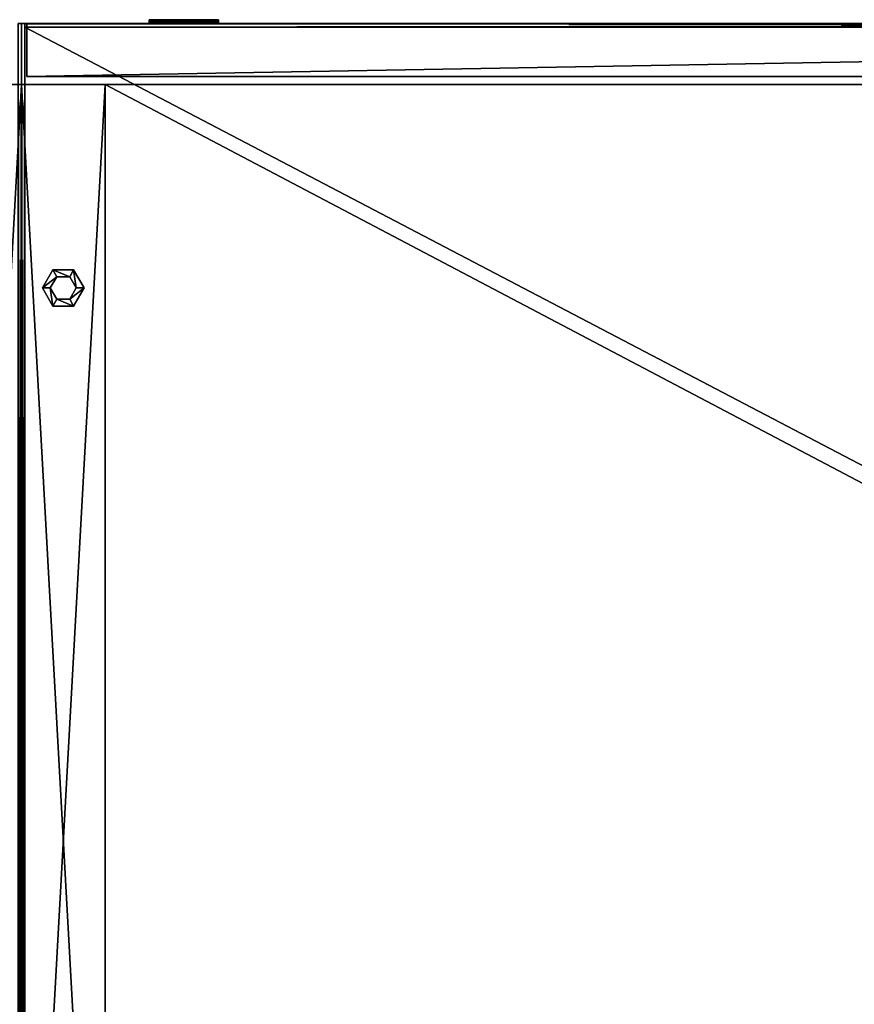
# Model space of a CAD drawing. Header units: inches. Extents: x -40 to 106, y -93 to 53.
# Tile 224 of 256: x 33 to 43, y -11 to 1. Entities that reach past the tile are written whole.
import ezdxf

# ---------------------------------------------------------------- set-up
doc = ezdxf.new("R2010")
doc.units = ezdxf.units.IN
doc.header["$MEASUREMENT"] = 0
doc.layers.add('A-FURN', color=7, linetype='Continuous')
doc.layers.add('CET color Black', color=7, linetype='Continuous', true_color=0x040000)
doc.layers.add('CET color wheat2', color=7, linetype='Continuous', true_color=0xeed6a6)

# ---------------------------------------------------------------- blocks, each defined once
blk = doc.blocks.new('*C50')
at = {"layer": 'CET color Black', "linetype": 'Continuous'}
mesh = blk.add_polyface(dxfattribs=at)
corners = [(35.248, 3.169), (35.373, 3.386, 0.281), (35.373, 3.386), (35.248, 3.169, 0.281), (35.373, 2.953), (35.373, 2.953, 0.281), (35.623, 2.953), (35.623, 2.953, 0.281), (35.748, 3.169), (35.748, 3.169, 0.281), (35.623, 3.386), (35.623, 3.386, 0.281)]
mesh.append_faces([[corners[k] for k in face] for face in [(0, 1, 2, 0), (4, 3, 0, 4), (6, 5, 4, 6), (8, 7, 6, 8), (10, 9, 8, 10), (2, 11, 10, 2)]], dxfattribs={"vtx0": -1, "vtx3": -1})
mesh.append_faces([[corners[k] for k in face] for face in [(0, 3, 1, 0), (4, 5, 3, 4), (6, 7, 5, 6), (8, 9, 7, 8), (10, 11, 9, 10), (2, 1, 11, 2)]], dxfattribs={"vtx2": -1})
mesh = blk.add_polyface(dxfattribs=at)
corners = [(35.248, 3.169, 0.242), (35.42, 3.304, 0.281), (35.373, 3.386, 0.242), (35.342, 3.169, 0.281), (35.373, 2.953, 0.242), (35.42, 3.034, 0.281), (35.623, 2.953, 0.242), (35.576, 3.034, 0.281), (35.748, 3.169, 0.242), (35.654, 3.169, 0.281), (35.623, 3.386, 0.242), (35.576, 3.304, 0.281)]
mesh.append_faces([[corners[k] for k in face] for face in [(0, 1, 2, 0), (0, 3, 1, 0), (4, 3, 0, 4), (4, 5, 3, 4), (8, 7, 6, 8), (8, 9, 7, 8), (10, 9, 8, 10), (10, 11, 9, 10)]])
mesh.append_faces([[corners[k] for k in face] for face in [(6, 5, 4, 6), (2, 11, 10, 2)]], dxfattribs={"vtx0": -1, "vtx3": -1})
mesh.append_faces([[corners[k] for k in face] for face in [(6, 7, 5, 6), (2, 1, 11, 2)]], dxfattribs={"vtx2": -1})
mesh = blk.add_polyface(dxfattribs=at)
corners = [(35.342, 3.169, 0.281), (35.42, 3.304, 0.487), (35.42, 3.304, 0.281), (35.342, 3.169, 0.487), (35.42, 3.034, 0.281), (35.42, 3.034, 0.487), (35.576, 3.034, 0.281), (35.576, 3.034, 0.487), (35.654, 3.169, 0.281), (35.654, 3.169, 0.487), (35.576, 3.304, 0.281), (35.576, 3.304, 0.487)]
mesh.append_faces([[corners[k] for k in face] for face in [(0, 1, 2, 0), (4, 3, 0, 4), (6, 5, 4, 6), (8, 7, 6, 8), (10, 9, 8, 10), (2, 11, 10, 2)]], dxfattribs={"vtx0": -1, "vtx3": -1})
mesh.append_faces([[corners[k] for k in face] for face in [(0, 3, 1, 0), (4, 5, 3, 4), (6, 7, 5, 6), (8, 9, 7, 8), (10, 11, 9, 10), (2, 1, 11, 2)]], dxfattribs={"vtx2": -1})
mesh = blk.add_polyface(dxfattribs=at)
corners = [(33.634, -0.05, 20.457), (33.636, -0.05, 20.421), (34.051, -0.05, 20.04), (33.732, -0.05, 20.725), (33.756, -0.05, 20.752), (33.732, 0, 20.725), (33.709, -0.05, 20.696), (33.709, 0, 20.696), (33.69, -0.05, 20.666), (33.69, 0, 20.666), (33.673, -0.05, 20.633), (33.673, 0, 20.633), (33.659, -0.05, 20.6), (33.659, 0, 20.6), (33.648, -0.05, 20.565), (33.648, 0, 20.565), (33.64, -0.05, 20.529), (33.64, 0, 20.529), (33.636, -0.05, 20.493), (33.636, 0, 20.493), (33.634, 0, 20.457), (33.636, 0, 20.421), (33.64, -0.05, 20.385), (33.64, 0, 20.385), (33.648, -0.05, 20.349), (33.648, 0, 20.349), (33.659, -0.05, 20.314), (33.659, 0, 20.314), (33.673, -0.05, 20.281), (33.673, 0, 20.281), (33.69, -0.05, 20.249), (33.69, 0, 20.249), (33.709, -0.05, 20.218), (33.709, 0, 20.218), (33.732, -0.05, 20.189), (33.732, 0, 20.189), (33.756, 0, 20.162)]
mesh.append_faces([[corners[k] for k in face] for face in [(3, 4, 5, 3), (6, 3, 7, 6), (8, 6, 9, 8), (10, 8, 11, 10), (12, 10, 13, 12), (14, 12, 15, 14), (16, 14, 17, 16), (18, 16, 19, 18), (0, 18, 20, 0), (1, 0, 21, 1), (22, 1, 23, 22), (24, 22, 25, 24), (26, 24, 27, 26), (28, 26, 29, 28), (30, 28, 31, 30), (32, 30, 33, 32), (34, 32, 35, 34)]], dxfattribs={"vtx1": -1})
mesh.append_faces([[corners[k] for k in face] for face in [(0, 1, 2, 0)]], dxfattribs={"vtx1": -1, "vtx2": -1})
mesh.append_faces([[corners[k] for k in face] for face in [(3, 5, 7, 3), (6, 7, 9, 6), (8, 9, 11, 8), (10, 11, 13, 10), (12, 13, 15, 12), (14, 15, 17, 14), (16, 17, 19, 16), (18, 19, 20, 18), (0, 20, 21, 0), (1, 21, 23, 1), (22, 23, 25, 22), (24, 25, 27, 24), (26, 27, 29, 26), (28, 29, 31, 28), (30, 31, 33, 30), (32, 33, 35, 32), (34, 35, 36, 34)]], dxfattribs={"vtx2": -1})
mesh = blk.add_polyface(dxfattribs=at)
corners = [(34.051, 0, 20.04), (33.636, 0, 20.493), (33.64, 0, 20.529), (33.634, 0, 20.457), (33.636, 0, 20.421), (33.756, -0.05, 20.162), (33.783, -0.05, 20.138), (34.051, -0.05, 20.04), (33.732, -0.05, 20.189), (33.709, -0.05, 20.218), (33.69, -0.05, 20.249), (33.673, -0.05, 20.281), (33.659, -0.05, 20.314), (33.648, -0.05, 20.349), (33.64, -0.05, 20.385), (33.636, -0.05, 20.421), (33.636, -0.05, 20.493), (33.634, -0.05, 20.457), (33.64, -0.05, 20.529), (33.648, -0.05, 20.565), (33.659, -0.05, 20.6), (33.673, -0.05, 20.633), (33.69, -0.05, 20.666), (33.709, -0.05, 20.696), (33.732, -0.05, 20.725), (33.756, -0.05, 20.752), (33.783, -0.05, 20.776), (33.812, -0.05, 20.799), (33.843, -0.05, 20.818), (33.812, 0, 20.799), (33.843, 0, 20.818), (33.783, 0, 20.776), (33.756, 0, 20.752), (33.732, 0, 20.725), (33.756, 0, 20.162), (33.783, 0, 20.138), (33.812, -0.05, 20.115), (33.812, 0, 20.115), (33.843, -0.05, 20.096), (33.843, 0, 20.096)]
mesh.append_faces([[corners[k] for k in face] for face in [(0, 1, 2, 0), (0, 3, 1, 0), (0, 4, 3, 0)]], dxfattribs={"vtx0": -1, "vtx2": -1, "vtx3": -1})
mesh.append_faces([[corners[k] for k in face] for face in [(27, 28, 29, 27), (26, 27, 31, 26), (25, 26, 32, 25), (5, 8, 34, 5), (6, 5, 35, 6), (36, 6, 37, 36), (38, 36, 39, 38)]], dxfattribs={"vtx1": -1})
mesh.append_faces([[corners[k] for k in face] for face in [(5, 6, 7, 5), (8, 5, 7, 8), (9, 8, 7, 9), (10, 9, 7, 10), (11, 10, 7, 11), (12, 11, 7, 12), (13, 12, 7, 13), (14, 13, 7, 14), (15, 14, 7, 15), (16, 17, 7, 16), (18, 16, 7, 18), (19, 18, 7, 19), (20, 19, 7, 20), (21, 20, 7, 21), (22, 21, 7, 22), (23, 22, 7, 23), (24, 23, 7, 24), (25, 24, 7, 25), (26, 25, 7, 26)]], dxfattribs={"vtx1": -1, "vtx2": -1})
mesh.append_faces([[corners[k] for k in face] for face in [(28, 30, 29, 28), (27, 29, 31, 27), (26, 31, 32, 26), (25, 32, 33, 25), (5, 34, 35, 5), (6, 35, 37, 6), (36, 37, 39, 36)]], dxfattribs={"vtx2": -1})
mesh = blk.add_polyface(dxfattribs=at)
corners = [(34.051, 0, 20.04), (33.783, 0, 20.776), (33.812, 0, 20.799), (33.756, 0, 20.752), (33.732, 0, 20.725), (33.709, 0, 20.696), (33.69, 0, 20.666), (33.673, 0, 20.633), (33.659, 0, 20.6), (33.648, 0, 20.565), (33.64, 0, 20.529), (33.64, 0, 20.385), (33.636, 0, 20.421), (33.648, 0, 20.349), (33.659, 0, 20.314), (33.673, 0, 20.281), (33.69, 0, 20.249), (33.709, 0, 20.218), (33.732, 0, 20.189), (33.756, 0, 20.162), (33.783, 0, 20.138), (33.812, 0, 20.115), (33.843, -0.05, 20.096), (33.875, -0.05, 20.079), (34.051, -0.05, 20.04), (33.812, -0.05, 20.115), (33.783, -0.05, 20.138), (33.812, -0.05, 20.799), (33.783, -0.05, 20.776), (33.843, -0.05, 20.818), (33.875, -0.05, 20.835), (33.908, -0.05, 20.849), (33.943, -0.05, 20.86), (33.908, 0, 20.849), (33.875, 0, 20.835), (33.843, 0, 20.818), (33.875, 0, 20.079), (33.843, 0, 20.096), (33.908, -0.05, 20.065), (33.908, 0, 20.065), (33.943, 0, 20.054)]
mesh.append_faces([[corners[k] for k in face] for face in [(0, 1, 2, 0), (0, 3, 1, 0), (0, 4, 3, 0), (0, 5, 4, 0), (0, 6, 5, 0), (0, 7, 6, 0), (0, 8, 7, 0), (0, 9, 8, 0), (0, 10, 9, 0), (0, 11, 12, 0), (0, 13, 11, 0), (0, 14, 13, 0), (0, 15, 14, 0), (0, 16, 15, 0), (0, 17, 16, 0), (0, 18, 17, 0), (0, 19, 18, 0), (0, 20, 19, 0), (0, 21, 20, 0)]], dxfattribs={"vtx0": -1, "vtx2": -1, "vtx3": -1})
mesh.append_faces([[corners[k] for k in face] for face in [(31, 32, 33, 31), (30, 31, 34, 30), (29, 30, 35, 29), (23, 22, 36, 23), (38, 23, 39, 38)]], dxfattribs={"vtx1": -1})
mesh.append_faces([[corners[k] for k in face] for face in [(25, 22, 24, 25), (26, 25, 24, 26), (27, 28, 24, 27), (29, 27, 24, 29), (30, 29, 24, 30)]], dxfattribs={"vtx1": -1, "vtx2": -1})
mesh.append_faces([[corners[k] for k in face] for face in [(22, 23, 24, 22), (31, 33, 34, 31), (30, 34, 35, 30), (22, 37, 36, 22), (23, 36, 39, 23), (38, 39, 40, 38)]], dxfattribs={"vtx2": -1})
mesh = blk.add_polyface(dxfattribs=at)
corners = [(34.051, 0, 20.04), (34.015, 0, 20.872), (34.051, 0, 20.874), (33.979, 0, 20.868), (33.943, 0, 20.86), (33.908, 0, 20.849), (33.875, 0, 20.835), (33.843, 0, 20.818), (33.812, 0, 20.799), (33.843, 0, 20.096), (33.812, 0, 20.115), (33.875, 0, 20.079), (33.908, 0, 20.065), (33.943, 0, 20.054), (33.979, 0, 20.046), (34.015, 0, 20.042), (33.979, -0.05, 20.046), (34.015, -0.05, 20.042), (34.051, -0.05, 20.04), (33.943, -0.05, 20.054), (33.908, -0.05, 20.065), (33.875, -0.05, 20.079), (33.908, -0.05, 20.849), (33.875, -0.05, 20.835), (33.943, -0.05, 20.86), (33.979, -0.05, 20.868), (34.015, -0.05, 20.872), (34.051, -0.05, 20.874)]
mesh.append_faces([[corners[k] for k in face] for face in [(0, 1, 2, 0), (0, 3, 1, 0), (0, 4, 3, 0), (0, 5, 4, 0), (0, 6, 5, 0), (0, 7, 6, 0), (0, 8, 7, 0), (0, 9, 10, 0), (0, 13, 12, 0), (0, 14, 13, 0)]], dxfattribs={"vtx0": -1, "vtx2": -1, "vtx3": -1})
mesh.append_faces([[corners[k] for k in face] for face in [(0, 12, 11, 0)]], dxfattribs={"vtx0": -1, "vtx3": -1})
mesh.append_faces([[corners[k] for k in face] for face in [(21, 20, 18, 21), (26, 27, 1, 26), (25, 26, 3, 25), (24, 25, 4, 24), (19, 20, 13, 19), (16, 19, 14, 16), (17, 16, 15, 17), (18, 17, 0, 18)]], dxfattribs={"vtx1": -1})
mesh.append_faces([[corners[k] for k in face] for face in [(19, 16, 18, 19), (20, 19, 18, 20), (22, 23, 18, 22), (24, 22, 18, 24), (25, 24, 18, 25), (26, 25, 18, 26), (27, 26, 18, 27)]], dxfattribs={"vtx1": -1, "vtx2": -1})
mesh.append_faces([[corners[k] for k in face] for face in [(0, 11, 9, 0), (0, 15, 14, 0), (16, 17, 18, 16), (27, 2, 1, 27), (26, 1, 3, 26), (25, 3, 4, 25), (24, 4, 5, 24), (19, 13, 14, 19), (16, 14, 15, 16), (17, 15, 0, 17)]], dxfattribs={"vtx2": -1})
mesh = blk.add_polyface(dxfattribs=at)
corners = [(34.051, 0, 20.04), (34.123, 0, 20.046), (34.087, 0, 20.042), (34.159, 0, 20.054), (34.194, 0, 20.065), (34.227, 0, 20.079), (34.259, 0, 20.096), (34.29, 0, 20.115), (34.259, 0, 20.818), (34.29, 0, 20.799), (34.227, 0, 20.835), (34.194, 0, 20.849), (34.159, 0, 20.86), (34.123, 0, 20.868), (34.087, 0, 20.872), (34.051, 0, 20.874), (34.087, -0.05, 20.872), (34.051, -0.05, 20.874), (34.051, -0.05, 20.04), (34.123, -0.05, 20.868), (34.159, -0.05, 20.86), (34.194, -0.05, 20.849), (34.194, -0.05, 20.065), (34.227, -0.05, 20.079), (34.159, -0.05, 20.054), (34.123, -0.05, 20.046), (34.087, -0.05, 20.042)]
mesh.append_faces([[corners[k] for k in face] for face in [(0, 3, 1, 0), (0, 4, 3, 0), (0, 7, 6, 0), (0, 8, 9, 0), (0, 10, 8, 0), (0, 11, 10, 0), (0, 12, 11, 0), (0, 13, 12, 0), (0, 14, 13, 0), (0, 15, 14, 0)]], dxfattribs={"vtx0": -1, "vtx2": -1, "vtx3": -1})
mesh.append_faces([[corners[k] for k in face] for face in [(0, 1, 2, 0), (0, 6, 5, 0)]], dxfattribs={"vtx0": -1, "vtx3": -1})
mesh.append_faces([[corners[k] for k in face] for face in [(26, 25, 18, 26), (26, 18, 2, 26), (25, 26, 1, 25), (24, 25, 3, 24), (20, 21, 12, 20), (19, 20, 13, 19), (16, 19, 14, 16), (17, 16, 15, 17)]], dxfattribs={"vtx1": -1})
mesh.append_faces([[corners[k] for k in face] for face in [(16, 17, 18, 16), (19, 16, 18, 19), (20, 19, 18, 20), (21, 20, 18, 21), (24, 22, 18, 24), (25, 24, 18, 25)]], dxfattribs={"vtx1": -1, "vtx2": -1})
mesh.append_faces([[corners[k] for k in face] for face in [(0, 5, 4, 0), (22, 23, 18, 22), (18, 0, 2, 18), (26, 2, 1, 26), (25, 1, 3, 25), (24, 3, 4, 24), (20, 12, 13, 20), (19, 13, 14, 19), (16, 14, 15, 16)]], dxfattribs={"vtx2": -1})
mesh = blk.add_polyface(dxfattribs=at)
corners = [(34.051, 0, 20.04), (34.319, 0, 20.138), (34.29, 0, 20.115), (34.346, 0, 20.162), (34.37, 0, 20.189), (34.393, 0, 20.218), (34.412, 0, 20.249), (34.429, 0, 20.281), (34.443, 0, 20.314), (34.454, 0, 20.349), (34.462, 0, 20.385), (34.466, 0, 20.421), (34.454, 0, 20.565), (34.462, 0, 20.529), (34.443, 0, 20.6), (34.429, 0, 20.633), (34.412, 0, 20.666), (34.393, 0, 20.696), (34.37, 0, 20.725), (34.346, 0, 20.752), (34.319, 0, 20.776), (34.29, 0, 20.799), (34.227, -0.05, 20.835), (34.194, -0.05, 20.849), (34.051, -0.05, 20.04), (34.259, -0.05, 20.818), (34.29, -0.05, 20.799), (34.319, -0.05, 20.776), (34.29, -0.05, 20.115), (34.319, -0.05, 20.138), (34.259, -0.05, 20.096), (34.227, -0.05, 20.079), (34.194, -0.05, 20.065), (34.159, -0.05, 20.054), (34.194, 0, 20.065), (34.227, 0, 20.079), (34.259, 0, 20.096), (34.227, 0, 20.835), (34.259, 0, 20.818), (34.194, 0, 20.849), (34.159, 0, 20.86)]
mesh.append_faces([[corners[k] for k in face] for face in [(0, 1, 2, 0), (0, 3, 1, 0), (0, 4, 3, 0), (0, 5, 4, 0), (0, 6, 5, 0), (0, 7, 6, 0), (0, 8, 7, 0), (0, 9, 8, 0), (0, 10, 9, 0), (0, 11, 10, 0), (0, 12, 13, 0), (0, 14, 12, 0), (0, 15, 14, 0), (0, 16, 15, 0), (0, 17, 16, 0), (0, 18, 17, 0), (0, 19, 18, 0), (0, 20, 19, 0), (0, 21, 20, 0)]], dxfattribs={"vtx0": -1, "vtx2": -1, "vtx3": -1})
mesh.append_faces([[corners[k] for k in face] for face in [(31, 30, 24, 31), (32, 33, 34, 32), (31, 32, 35, 31), (30, 31, 36, 30), (22, 25, 37, 22), (23, 22, 39, 23)]], dxfattribs={"vtx1": -1})
mesh.append_faces([[corners[k] for k in face] for face in [(22, 23, 24, 22), (25, 22, 24, 25), (26, 25, 24, 26), (27, 26, 24, 27), (28, 29, 24, 28), (30, 28, 24, 30)]], dxfattribs={"vtx1": -1, "vtx2": -1})
mesh.append_faces([[corners[k] for k in face] for face in [(32, 34, 35, 32), (31, 35, 36, 31), (25, 38, 37, 25), (22, 37, 39, 22), (23, 39, 40, 23)]], dxfattribs={"vtx2": -1})
mesh = blk.add_polyface(dxfattribs=at)
corners = [(34.051, 0, 20.04), (34.468, 0, 20.457), (34.466, 0, 20.421), (34.466, 0, 20.493), (34.462, 0, 20.529), (34.346, -0.05, 20.752), (34.319, -0.05, 20.776), (34.051, -0.05, 20.04), (34.37, -0.05, 20.725), (34.393, -0.05, 20.696), (34.412, -0.05, 20.666), (34.429, -0.05, 20.633), (34.443, -0.05, 20.6), (34.454, -0.05, 20.565), (34.462, -0.05, 20.529), (34.466, -0.05, 20.493), (34.462, -0.05, 20.385), (34.466, -0.05, 20.421), (34.454, -0.05, 20.349), (34.443, -0.05, 20.314), (34.429, -0.05, 20.281), (34.412, -0.05, 20.249), (34.393, -0.05, 20.218), (34.37, -0.05, 20.189), (34.346, -0.05, 20.162), (34.319, -0.05, 20.138), (34.29, -0.05, 20.115), (34.259, -0.05, 20.096), (34.29, 0, 20.115), (34.259, 0, 20.096), (34.319, 0, 20.138), (34.346, 0, 20.162), (34.37, 0, 20.189), (34.346, 0, 20.752), (34.319, 0, 20.776), (34.29, -0.05, 20.799), (34.29, 0, 20.799), (34.259, -0.05, 20.818), (34.259, 0, 20.818)]
mesh.append_faces([[corners[k] for k in face] for face in [(0, 1, 2, 0), (0, 3, 1, 0), (0, 4, 3, 0)]], dxfattribs={"vtx0": -1, "vtx2": -1, "vtx3": -1})
mesh.append_faces([[corners[k] for k in face] for face in [(26, 27, 28, 26), (25, 26, 30, 25), (24, 25, 31, 24), (5, 8, 33, 5), (6, 5, 34, 6), (35, 6, 36, 35), (37, 35, 38, 37)]], dxfattribs={"vtx1": -1})
mesh.append_faces([[corners[k] for k in face] for face in [(5, 6, 7, 5), (8, 5, 7, 8), (9, 8, 7, 9), (10, 9, 7, 10), (11, 10, 7, 11), (12, 11, 7, 12), (13, 12, 7, 13), (14, 13, 7, 14), (15, 14, 7, 15), (16, 17, 7, 16), (18, 16, 7, 18), (19, 18, 7, 19), (20, 19, 7, 20), (21, 20, 7, 21), (22, 21, 7, 22), (23, 22, 7, 23), (24, 23, 7, 24), (25, 24, 7, 25)]], dxfattribs={"vtx1": -1, "vtx2": -1})
mesh.append_faces([[corners[k] for k in face] for face in [(27, 29, 28, 27), (26, 28, 30, 26), (25, 30, 31, 25), (24, 31, 32, 24), (5, 33, 34, 5), (6, 34, 36, 6), (35, 36, 38, 35)]], dxfattribs={"vtx2": -1})
mesh = blk.add_polyface(dxfattribs=at)
corners = [(34.468, -0.05, 20.457), (34.466, -0.05, 20.493), (34.051, -0.05, 20.04), (34.466, -0.05, 20.421), (34.37, -0.05, 20.189), (34.346, -0.05, 20.162), (34.37, 0, 20.189), (34.393, -0.05, 20.218), (34.393, 0, 20.218), (34.412, -0.05, 20.249), (34.412, 0, 20.249), (34.429, -0.05, 20.281), (34.429, 0, 20.281), (34.443, -0.05, 20.314), (34.443, 0, 20.314), (34.454, -0.05, 20.349), (34.454, 0, 20.349), (34.462, -0.05, 20.385), (34.462, 0, 20.385), (34.466, 0, 20.421), (34.468, 0, 20.457), (34.466, 0, 20.493), (34.462, -0.05, 20.529), (34.462, 0, 20.529), (34.454, -0.05, 20.565), (34.454, 0, 20.565), (34.443, -0.05, 20.6), (34.443, 0, 20.6), (34.429, -0.05, 20.633), (34.429, 0, 20.633), (34.412, -0.05, 20.666), (34.412, 0, 20.666), (34.393, -0.05, 20.696), (34.393, 0, 20.696), (34.37, -0.05, 20.725), (34.37, 0, 20.725), (34.346, 0, 20.752)]
mesh.append_faces([[corners[k] for k in face] for face in [(4, 5, 6, 4), (7, 4, 8, 7), (9, 7, 10, 9), (11, 9, 12, 11), (13, 11, 14, 13), (15, 13, 16, 15), (17, 15, 18, 17), (3, 17, 19, 3), (0, 3, 20, 0), (1, 0, 21, 1), (22, 1, 23, 22), (24, 22, 25, 24), (26, 24, 27, 26), (28, 26, 29, 28), (30, 28, 31, 30), (32, 30, 33, 32), (34, 32, 35, 34)]], dxfattribs={"vtx1": -1})
mesh.append_faces([[corners[k] for k in face] for face in [(0, 1, 2, 0), (3, 0, 2, 3)]], dxfattribs={"vtx1": -1, "vtx2": -1})
mesh.append_faces([[corners[k] for k in face] for face in [(4, 6, 8, 4), (7, 8, 10, 7), (9, 10, 12, 9), (11, 12, 14, 11), (13, 14, 16, 13), (15, 16, 18, 15), (17, 18, 19, 17), (3, 19, 20, 3), (0, 20, 21, 0), (1, 21, 23, 1), (22, 23, 25, 22), (24, 25, 27, 24), (26, 27, 29, 26), (28, 29, 31, 28), (30, 31, 33, 30), (32, 33, 35, 32), (34, 35, 36, 34)]], dxfattribs={"vtx2": -1})
at = {"layer": 'CET color wheat2', "linetype": 'Continuous'}
mesh = blk.add_polyface(dxfattribs=at)
corners = [(35.96, 18.834, 21.323), (0.04, 18.834, 21.323), (0.04, 18.834, 22.327), (35.96, 18.834, 22.327), (0.04, 0.04, 21.323), (0.04, 0.04, 22.327), (35.96, 0.04, 21.323), (35.96, 0.04, 22.327)]
mesh.append_faces([[corners[k] for k in face] for face in [(0, 2, 3, 0), (1, 5, 2, 1), (1, 6, 4, 1), (5, 3, 2, 5), (4, 7, 5, 4), (6, 3, 7, 6)]], dxfattribs={"vtx0": -1, "vtx3": -1})
mesh.append_faces([[corners[k] for k in face] for face in [(0, 1, 2, 0), (1, 4, 5, 1), (1, 0, 6, 1), (5, 7, 3, 5), (4, 6, 7, 4), (6, 0, 3, 6)]], dxfattribs={"vtx2": -1})
mesh = blk.add_polyface(dxfattribs=at)
corners = [(36, 18.874, 0.487), (34.996, 18.874, 0.487), (34.996, 18.874, 21.323), (36, 18.874, 21.323), (34.996, 0.728, 0.487), (34.996, 0.728, 21.323), (36, 0.728, 0.487), (36, 0.728, 21.323)]
mesh.append_faces([[corners[k] for k in face] for face in [(0, 2, 3, 0), (1, 5, 2, 1), (1, 6, 4, 1), (5, 3, 2, 5), (4, 7, 5, 4), (6, 3, 7, 6)]], dxfattribs={"vtx0": -1, "vtx3": -1})
mesh.append_faces([[corners[k] for k in face] for face in [(0, 1, 2, 0), (1, 4, 5, 1), (1, 0, 6, 1), (5, 7, 3, 5), (4, 6, 7, 4), (6, 0, 3, 6)]], dxfattribs={"vtx2": -1})
mesh = blk.add_polyface(dxfattribs=at)
corners = [(35.96, -0.004, 22.327), (36, -0.004, 22.327), (36, -0.004, 21.323), (35.96, -0.004, 21.323), (36, 18.874, 22.327), (36, 18.874, 21.323), (35.96, 18.874, 22.327), (35.96, 18.874, 21.323)]
mesh.append_faces([[corners[k] for k in face] for face in [(0, 2, 3, 0), (1, 5, 2, 1), (1, 6, 4, 1), (5, 3, 2, 5), (4, 7, 5, 4), (6, 3, 7, 6)]], dxfattribs={"vtx0": -1, "vtx3": -1})
mesh.append_faces([[corners[k] for k in face] for face in [(0, 1, 2, 0), (1, 4, 5, 1), (1, 0, 6, 1), (5, 7, 3, 5), (4, 6, 7, 4), (6, 0, 3, 6)]], dxfattribs={"vtx2": -1})
mesh = blk.add_polyface(dxfattribs=at)
corners = [(34.996, 18.622, 0.487), (1.004, 18.622, 0.487), (1.004, 18.622, 3.331), (34.996, 18.622, 3.331), (1.004, 0.728, 0.487), (1.004, 0.728, 3.331), (34.996, 0.728, 0.487), (34.996, 0.728, 3.331)]
mesh.append_faces([[corners[k] for k in face] for face in [(0, 2, 3, 0), (1, 5, 2, 1), (1, 6, 4, 1), (5, 3, 2, 5), (4, 7, 5, 4), (6, 3, 7, 6)]], dxfattribs={"vtx0": -1, "vtx3": -1})
mesh.append_faces([[corners[k] for k in face] for face in [(0, 1, 2, 0), (1, 4, 5, 1), (1, 0, 6, 1), (5, 7, 3, 5), (4, 6, 7, 4), (6, 0, 3, 6)]], dxfattribs={"vtx2": -1})
mesh = blk.add_polyface(dxfattribs=at)
corners = [(0.066, 0.63, 0.642), (0.066, 0.63, 15.213), (35.934, 0.63, 15.213), (35.934, 0.63, 0.642)]
mesh.append_faces([[corners[k] for k in face] for face in [(0, 2, 3, 0)]], dxfattribs={"vtx0": -1, "vtx3": -1})
mesh.append_faces([[corners[k] for k in face] for face in [(0, 1, 2, 0)]], dxfattribs={"vtx2": -1})
mesh = blk.add_polyface(dxfattribs=at)
corners = [(0.066, 0, 15.213), (35.934, 0, 15.213), (35.934, 0.63, 15.213), (0.066, 0.63, 15.213)]
mesh.append_faces([[corners[k] for k in face] for face in [(0, 2, 3, 0)]], dxfattribs={"vtx0": -1, "vtx3": -1})
mesh.append_faces([[corners[k] for k in face] for face in [(0, 1, 2, 0)]], dxfattribs={"vtx2": -1})
mesh = blk.add_polyface(dxfattribs=at)
corners = [(35.934, 0, 0.642), (0.066, 0, 0.642), (35.934, 0.63, 0.642), (0.066, 0.63, 0.642)]
mesh.append_faces([[corners[k] for k in face] for face in [(2, 1, 3, 2)]], dxfattribs={"vtx0": -1, "vtx3": -1})
mesh.append_faces([[corners[k] for k in face] for face in [(0, 1, 2, 0)]], dxfattribs={"vtx1": -1})
mesh = blk.add_polyface(dxfattribs=at)
corners = [(0.066, 0.63, 15.331), (0.066, 0.63, 21.205), (35.934, 0.63, 21.205), (35.934, 0.63, 15.331)]
mesh.append_faces([[corners[k] for k in face] for face in [(0, 2, 3, 0)]], dxfattribs={"vtx0": -1, "vtx3": -1})
mesh.append_faces([[corners[k] for k in face] for face in [(0, 1, 2, 0)]], dxfattribs={"vtx2": -1})
mesh = blk.add_polyface(dxfattribs=at)
corners = [(0.066, 0, 21.205), (35.934, 0, 21.205), (35.934, 0.63, 21.205), (0.066, 0.63, 21.205)]
mesh.append_faces([[corners[k] for k in face] for face in [(0, 2, 3, 0)]], dxfattribs={"vtx0": -1, "vtx3": -1})
mesh.append_faces([[corners[k] for k in face] for face in [(0, 1, 2, 0)]], dxfattribs={"vtx2": -1})
mesh = blk.add_polyface(dxfattribs=at)
corners = [(35.934, 0, 15.331), (0.066, 0, 15.331), (35.934, 0.63, 15.331), (0.066, 0.63, 15.331)]
mesh.append_faces([[corners[k] for k in face] for face in [(2, 1, 3, 2)]], dxfattribs={"vtx0": -1, "vtx3": -1})
mesh.append_faces([[corners[k] for k in face] for face in [(0, 1, 2, 0)]], dxfattribs={"vtx1": -1})
mesh = blk.add_polyface(dxfattribs=at)
corners = [(35.934, 0, 0.642), (35.934, 0.63, 0.642), (35.934, 0.63, 15.213), (35.934, 0, 15.213)]
mesh.append_faces([[corners[k] for k in face] for face in [(0, 2, 3, 0)]], dxfattribs={"vtx0": -1, "vtx3": -1})
mesh.append_faces([[corners[k] for k in face] for face in [(0, 1, 2, 0)]], dxfattribs={"vtx2": -1})
mesh = blk.add_polyface(dxfattribs=at)
corners = [(35.934, 0, 15.331), (35.934, 0.63, 15.331), (35.934, 0.63, 21.205), (35.934, 0, 21.205)]
mesh.append_faces([[corners[k] for k in face] for face in [(0, 2, 3, 0)]], dxfattribs={"vtx0": -1, "vtx3": -1})
mesh.append_faces([[corners[k] for k in face] for face in [(0, 1, 2, 0)]], dxfattribs={"vtx2": -1})
mesh = blk.add_polyface(dxfattribs=at)
corners = [(35.96, 0.04, 21.323), (0.04, 0.04, 21.323), (0.04, 0.04, 22.327), (35.96, 0.04, 22.327), (0.04, -0.004, 21.323), (0.04, -0.004, 22.327), (35.96, -0.004, 21.323), (35.96, -0.004, 22.327)]
mesh.append_faces([[corners[k] for k in face] for face in [(0, 2, 3, 0), (1, 5, 2, 1), (1, 6, 4, 1), (5, 3, 2, 5), (4, 7, 5, 4), (6, 3, 7, 6)]], dxfattribs={"vtx0": -1, "vtx3": -1})
mesh.append_faces([[corners[k] for k in face] for face in [(0, 1, 2, 0), (1, 4, 5, 1), (1, 0, 6, 1), (5, 7, 3, 5), (4, 6, 7, 4), (6, 0, 3, 6)]], dxfattribs={"vtx2": -1})
mesh = blk.add_polyface(dxfattribs=at)
corners = [(0.066, 0, 15.213), (0.066, 0, 0.642), (35.934, 0, 15.213), (35.934, 0, 0.642)]
mesh.append_faces([[corners[k] for k in face] for face in [(2, 1, 3, 2)]], dxfattribs={"vtx0": -1, "vtx3": -1})
mesh.append_faces([[corners[k] for k in face] for face in [(0, 1, 2, 0)]], dxfattribs={"vtx1": -1})
mesh = blk.add_polyface(dxfattribs=at)
corners = [(0.066, 0, 21.205), (0.066, 0, 15.331), (35.934, 0, 21.205), (35.934, 0, 15.331)]
mesh.append_faces([[corners[k] for k in face] for face in [(2, 1, 3, 2)]], dxfattribs={"vtx0": -1, "vtx3": -1})
mesh.append_faces([[corners[k] for k in face] for face in [(0, 1, 2, 0)]], dxfattribs={"vtx1": -1})
blk = doc.blocks.new('*C48')
at = {"layer": 'A-FURN', "linetype": 'Continuous', "rotation": 179.999999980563}
blk.add_blockref('*C50', (68.815, 0.997, 0), dxfattribs=at)
blk = doc.blocks.new('*C37')
at = {"layer": 'CET color wheat2', "linetype": 'Continuous'}
mesh = blk.add_polyface(dxfattribs=at)
corners = [(1.004, 18.874, 0.487), (0, 18.874, 0.487), (0, 18.874, 21.323), (1.004, 18.874, 21.323), (0, 0.728, 0.487), (0, 0.728, 21.323), (1.004, 0.728, 0.487), (1.004, 0.728, 21.323)]
mesh.append_faces([[corners[k] for k in face] for face in [(0, 2, 3, 0), (1, 5, 2, 1), (1, 6, 4, 1), (5, 3, 2, 5), (4, 7, 5, 4), (6, 3, 7, 6)]], dxfattribs={"vtx0": -1, "vtx3": -1})
mesh.append_faces([[corners[k] for k in face] for face in [(0, 1, 2, 0), (1, 4, 5, 1), (1, 0, 6, 1), (5, 7, 3, 5), (4, 6, 7, 4), (6, 0, 3, 6)]], dxfattribs={"vtx2": -1})
mesh = blk.add_polyface(dxfattribs=at)
corners = [(0.04, 18.874, 21.323), (0, 18.874, 21.323), (0, 18.874, 22.327), (0.04, 18.874, 22.327), (0, -0.004, 21.323), (0, -0.004, 22.327), (0.04, -0.004, 21.323), (0.04, -0.004, 22.327)]
mesh.append_faces([[corners[k] for k in face] for face in [(0, 2, 3, 0), (1, 5, 2, 1), (1, 6, 4, 1), (5, 3, 2, 5), (4, 7, 5, 4), (6, 3, 7, 6)]], dxfattribs={"vtx0": -1, "vtx3": -1})
mesh.append_faces([[corners[k] for k in face] for face in [(0, 1, 2, 0), (1, 4, 5, 1), (1, 0, 6, 1), (5, 7, 3, 5), (4, 6, 7, 4), (6, 0, 3, 6)]], dxfattribs={"vtx2": -1})
blk = doc.blocks.new('*C38')
at = {"layer": 'A-FURN', "linetype": 'Continuous', "rotation": 179.999999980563}
blk.add_blockref('*C37', (32.815, 0.997, 0), dxfattribs=at)

msp = doc.modelspace()

# ---------------------------------------------------------------- block references
at = {"layer": 'A-FURN', "linetype": 'Continuous'}
for name in ['*C38', '*C48']:
    msp.add_blockref(name, (0, 0), dxfattribs=at)

doc.saveas('drawing.dxf')
